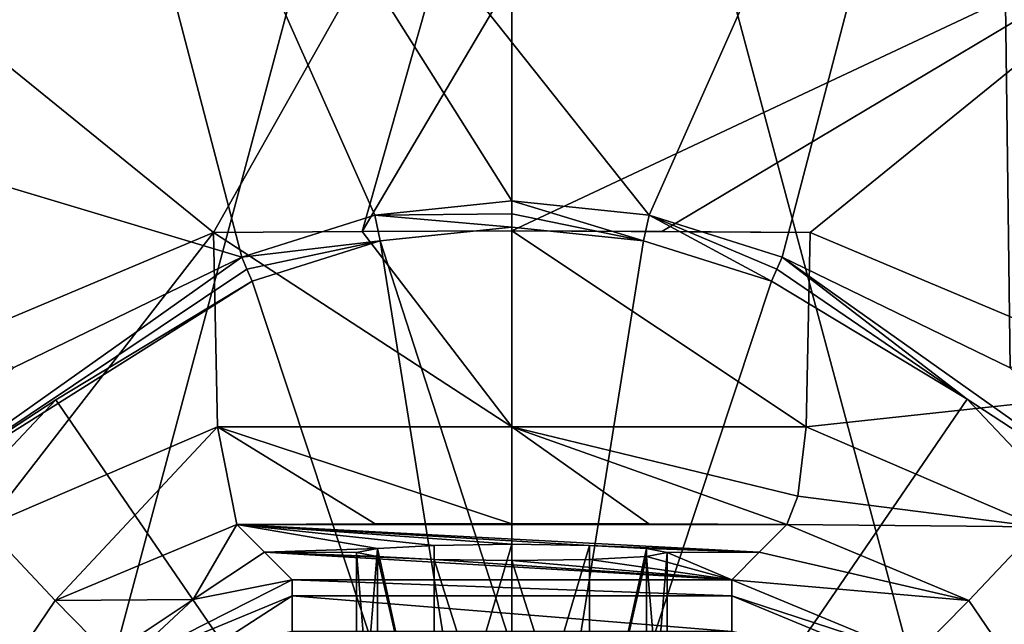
# Model space of a CAD drawing. Header units: metres. Extents: x -28 to 28, y -243 to 28.
# Tile 142 of 147: x -7 to 7, y 7 to 15. Entities that reach past the tile are written whole.
import ezdxf

# ---------------------------------------------------------------- set-up
doc = ezdxf.new("R2010")
doc.units = ezdxf.units.M
doc.layers.add('solid_10661043', color=7, linetype='CONTINUOUS')

msp = doc.modelspace()

# ---------------------------------------------------------------- linework, layer by layer
at = {"layer": 'solid_10661043'}
for points in [[(-13.249035, -22.95023, -76.5), (-13.249035, 22.95023, -76.5), (0, 26.5, -76.5)], [(0, -26.5, -76.5), (-13.249035, -22.95023, -76.5), (0, 26.5, -76.5)], [(-13.249035, 22.95023, -66), (0, -26.5, -66), (0, 26.5, -66)], [(13.249035, 22.95023, -76.5), (0, -26.5, -76.5), (0, 26.5, -76.5)], [(13.249035, -22.95023, -66), (13.249035, 22.95023, -66), (0, 26.5, -66)], [(0, -26.5, -66), (13.249035, -22.95023, -66), (0, 26.5, -66)], [(-6.575114, 23.005301, 164.100952), (-17.739256, 16.055988, 164.100952), (-3.652836, 11.825965, 171.156357)], [(-13.249035, 22.95023, -66), (-13.249035, -22.95023, -66), (0, -26.5, -66)], [(-6.575114, 23.005301, 164.100952), (0, 12.587008, 171.078125), (1.853014, 12.396173, 171.098068)], [(6.575209, 23.005274, 164.100952), (-6.575114, 23.005301, 164.100952), (1.853014, 12.396173, 171.098068)], [(-6.575114, 23.005301, 164.100952), (-1.852606, 12.396257, 171.098068), (0, 12.587008, 171.078125)], [(-6.575114, 23.005301, 164.100952), (-3.652836, 11.825965, 171.156357), (-1.852606, 12.396257, 171.098068)], [(13.249035, 22.95023, -76.5), (13.249035, -22.95023, -76.5), (0, -26.5, -76.5)], [(6.575209, 23.005274, 164.100952), (1.853014, 12.396173, 171.098068), (3.652836, 11.825965, 171.156357)], [(6.575209, 23.005274, 164.100952), (3.652836, 11.825965, 171.156357), (6.737401, 10.331901, 171.172104)], [(17.739323, 16.055916, 164.100952), (6.575209, 23.005274, 164.100952), (6.737401, 10.331901, 171.172104)], [(-9.652653, 16.718885, 164.275055), (0, 19.305305, 164.275055), (-4.032807, 12.158871, 167.073761)], [(-2.024312, 12.175471, 167.236572), (-4.032807, 12.158871, 167.073761), (0, 19.305305, 164.275055)], [(-2.024312, 12.175471, 167.236572), (0, 19.305305, 164.275055), (0, 15.59852, 165.992844)], [(-9.652653, 16.718885, 164.275055), (-4.032807, 12.158871, 167.073761), (-8.989624, 10.07582, 166.822617)], [(0, 12.181138, 167.29155), (0, 15.59852, 165.992844), (9.652653, 16.718885, 164.275055)], [(2.02642, 12.175459, 167.236465), (0, 12.181138, 167.29155), (9.652653, 16.718885, 164.275055)], [(4.032807, 12.158871, 167.073761), (2.02642, 12.175459, 167.236465), (9.652653, 16.718885, 164.275055)], [(8.989322, 10.076121, 166.822617), (4.032807, 12.158871, 167.073761), (9.652653, 16.718885, 164.275055)], [(-17.739256, 16.055988, 164.100952), (-6.733728, 10.334328, 171.172104), (-3.652836, 11.825965, 171.156357)], [(-2.024312, 12.175471, 167.236572), (0, 15.59852, 165.992844), (0, 12.181138, 167.29155)], [(0, 12.412549, 171.12616), (0, 12.587008, 171.078125), (-1.852606, 12.396257, 171.098068)], [(1.780323, 12.048734, 171.160812), (1.853014, 12.396173, 171.098068), (0, 12.587008, 171.078125)], [(0, 12.412549, 171.12616), (1.780323, 12.048734, 171.160812), (0, 12.587008, 171.078125)], [(-1.779552, 12.048894, 171.160797), (-1.852606, 12.396257, 171.098068), (-3.652836, 11.825965, 171.156357)], [(0, 12.412549, 171.12616), (-1.852606, 12.396257, 171.098068), (0, 12.23226, 171.141647)], [(-1.779552, 12.048894, 171.160797), (0, 12.23226, 171.141647), (-1.852606, 12.396257, 171.098068)], [(0, 12.412549, 171.12616), (0, 12.23226, 171.141647), (1.780323, 12.048734, 171.160812)], [(3.509435, 11.500868, 171.216782), (1.853014, 12.396173, 171.098068), (1.780323, 12.048734, 171.160812)], [(3.581639, 11.666224, 171.202866), (3.652836, 11.825965, 171.156357), (1.853014, 12.396173, 171.098068)], [(3.581639, 11.666224, 171.202866), (1.853014, 12.396173, 171.098068), (3.509435, 11.500868, 171.216782)], [(-7.118427, 8.184286, 166.534943), (-8.989624, 10.07582, 166.822617), (-4.032807, 12.158871, 167.073761)], [(-7.118427, 8.184286, 166.534943), (-4.032807, 12.158871, 167.073761), (-3.97916, 9.534646, 166.721344)], [(0, 9.535315, 166.93251), (-4.032807, 12.158871, 167.073761), (-2.024312, 12.175471, 167.236572)], [(-3.97916, 9.534646, 166.721344), (-4.032807, 12.158871, 167.073761), (0, 9.535315, 166.93251)], [(0, 9.535315, 166.93251), (-2.024312, 12.175471, 167.236572), (0, 12.181138, 167.29155)], [(-1.779552, 12.048894, 171.160797), (0, 6.552762, 171.302414), (0, 12.23226, 171.141647)], [(1.780323, 12.048734, 171.160812), (0, 12.23226, 171.141647), (0, 0.909153, 171.849655)], [(0, 6.552762, 171.302414), (0, 0.909153, 171.849655), (0, 12.23226, 171.141647)], [(4.032807, 12.158871, 167.073761), (0, 12.181138, 167.29155), (2.02642, 12.175459, 167.236465)], [(3.979161, 9.534649, 166.721359), (0, 12.181138, 167.29155), (4.032807, 12.158871, 167.073761)], [(0, 9.535315, 166.93251), (0, 12.181138, 167.29155), (3.979161, 9.534649, 166.721359)], [(3.979161, 9.534649, 166.721359), (4.032807, 12.158871, 167.073761), (8.989322, 10.076121, 166.822617)], [(-3.581637, 11.666224, 171.202866), (-1.779552, 12.048894, 171.160797), (-3.652836, 11.825965, 171.156357)], [(-3.581637, 11.666224, 171.202866), (-3.509435, 11.500868, 171.216782), (-1.779552, 12.048894, 171.160797)], [(-1.779552, 12.048894, 171.160797), (-3.509435, 11.500868, 171.216782), (0, 0.909153, 171.849655)], [(-1.779552, 12.048894, 171.160797), (0, 0.909153, 171.849655), (0, 6.552762, 171.302414)], [(3.509435, 11.500868, 171.216782), (1.780323, 12.048734, 171.160812), (0, 0.909153, 171.849655)], [(-8.859983, 8.137816, 171.36351), (-3.652836, 11.825965, 171.156357), (-6.733728, 10.334328, 171.172104)], [(-8.859983, 8.137816, 171.36351), (-3.581637, 11.666224, 171.202866), (-3.652836, 11.825965, 171.156357)], [(3.581639, 11.666224, 171.202866), (6.156012, 9.906165, 171.389755), (3.652836, 11.825965, 171.156357)], [(8.861165, 8.136317, 171.363617), (6.737401, 10.331901, 171.172104), (3.652836, 11.825965, 171.156357)], [(8.861165, 8.136317, 171.363617), (3.652836, 11.825965, 171.156357), (6.156012, 9.906165, 171.389755)], [(-8.859983, 8.137816, 171.36351), (-3.509435, 11.500868, 171.216782), (-3.581637, 11.666224, 171.202866)], [(3.581639, 11.666224, 171.202866), (3.509435, 11.500868, 171.216782), (6.156012, 9.906165, 171.389755)], [(-8.859983, 8.137816, 171.36351), (-6.165711, 9.898356, 171.390656), (-3.509435, 11.500868, 171.216782)], [(-6.165711, 9.898356, 171.390656), (0, 0.909153, 171.849655), (-3.509435, 11.500868, 171.216782)], [(6.156012, 9.906165, 171.389755), (3.509435, 11.500868, 171.216782), (0, 0.909153, 171.849655)], [(7.118525, 8.184196, 166.534943), (3.979161, 9.534649, 166.721359), (8.989322, 10.076121, 166.822617)], [(-8.859983, 8.137816, 171.36351), (-8.283858, 7.656343, 171.656052), (-6.165711, 9.898356, 171.390656)], [(-6.165711, 9.898356, 171.390656), (-8.283858, 7.656343, 171.656052), (0, 0.909153, 171.849655)], [(8.278316, 7.664071, 171.655106), (6.156012, 9.906165, 171.389755), (0, 0.909153, 171.849655)], [(8.861165, 8.136317, 171.363617), (6.156012, 9.906165, 171.389755), (8.278316, 7.664071, 171.655106)], [(-7.118427, 8.184286, 166.534943), (-3.97916, 9.534646, 166.721344), (-6.175178, 7.186336, 164.231293)], [(-3.97916, 9.534646, 166.721344), (-3.717684, 8.212887, 164.402695), (-6.175178, 7.186336, 164.231293)], [(-3.97916, 9.534646, 166.721344), (0, 9.535315, 166.93251), (0, 8.223587, 164.606857)], [(-3.97916, 9.534646, 166.721344), (0, 8.223587, 164.606857), (-1.848513, 8.220936, 164.556259)], [(-3.97916, 9.534646, 166.721344), (-1.848513, 8.220936, 164.556259), (-3.717684, 8.212887, 164.402695)], [(0, 9.535315, 166.93251), (3.717684, 8.212887, 164.402695), (1.849084, 8.220934, 164.556229)], [(0, 9.535315, 166.93251), (3.863832, 8.598537, 165.717178), (3.717684, 8.212887, 164.402695)], [(0, 9.535315, 166.93251), (1.849084, 8.220934, 164.556229), (0, 8.223587, 164.606857)], [(0, 9.535315, 166.93251), (3.979161, 9.534649, 166.721359), (3.863832, 8.598537, 165.717178)], [(3.863832, 8.598537, 165.717178), (3.979161, 9.534649, 166.721359), (7.118525, 8.184196, 166.534943)], [(3.863832, 8.598537, 165.717178), (7.118525, 8.184196, 166.534943), (3.717684, 8.212887, 164.402695)], [(-7.118427, 8.184286, 166.534943), (-6.175178, 7.186336, 164.231293), (-6.941031, 6.061008, 164.35022)], [(-6.175178, 7.186336, 164.231293), (-3.717684, 8.212887, 164.402695), (-4.309008, 7.200229, 150.152191)], [(-4.309008, 7.200229, 150.152191), (-3.717684, 8.212887, 164.402695), (-3.344558, 7.839761, 157.283035)], [(-3.717684, 8.212887, 164.402695), (-1.848513, 8.220936, 164.556259), (3.717684, 8.212887, 164.402695)], [(-3.717684, 8.212887, 164.402695), (3.717684, 8.212887, 164.402695), (3.344558, 7.839761, 157.283035)], [(1.049339, 7.930741, 159.019043), (-3.717684, 8.212887, 164.402695), (3.344558, 7.839761, 157.283035)], [(-1.818271, 7.890472, 158.250656), (-3.344558, 7.839761, 157.283035), (-3.717684, 8.212887, 164.402695)], [(-1.049339, 7.930741, 159.019043), (-1.818271, 7.890472, 158.250656), (-3.717684, 8.212887, 164.402695)], [(0, 7.945466, 159.300003), (-1.049339, 7.930741, 159.019043), (-3.717684, 8.212887, 164.402695)], [(1.049339, 7.930741, 159.019043), (0, 7.945466, 159.300003), (-3.717684, 8.212887, 164.402695)], [(-1.848513, 8.220936, 164.556259), (0, 8.223587, 164.606857), (1.849084, 8.220934, 164.556229)], [(-1.848513, 8.220936, 164.556259), (1.849084, 8.220934, 164.556229), (3.717684, 8.212887, 164.402695)], [(6.176036, 7.185486, 164.231339), (3.344558, 7.839761, 157.283035), (3.717684, 8.212887, 164.402695)], [(7.118525, 8.184196, 166.534943), (6.176036, 7.185486, 164.231339), (3.717684, 8.212887, 164.402695)], [(7.118525, 8.184196, 166.534943), (6.941476, 6.059964, 164.350372), (6.176036, 7.185486, 164.231339)], [(-1.818271, 7.890472, 158.250656), (-2.100001, 7.83541, 157.199997), (-3.344558, 7.839761, 157.283035)], [(-1.818271, 7.890472, 158.250656), (-1.818643, 4.394327, 158.250015), (-2.100001, 4.403491, 157.199997)], [(-1.818271, 7.890472, 158.250656), (-2.100001, 4.403491, 157.199997), (-2.100001, 7.83541, 157.199997)], [(-1.818271, 7.890472, 158.250656), (-1.049982, 4.387619, 159.018661), (-1.818643, 4.394327, 158.250015)], [(-1.049339, 7.930741, 159.019043), (-1.049982, 4.387619, 159.018661), (-1.818271, 7.890472, 158.250656)], [(0, 7.945466, 159.300003), (0, 4.385164, 159.300003), (-1.049982, 4.387619, 159.018661)], [(0, 7.945466, 159.300003), (-1.049982, 4.387619, 159.018661), (-1.049339, 7.930741, 159.019043)], [(1.049339, 7.930741, 159.019043), (0, 4.385164, 159.300003), (0, 7.945466, 159.300003)], [(1.049339, 7.930741, 159.019043), (1.049982, 4.387619, 159.018661), (0, 4.385164, 159.300003)], [(1.818271, 7.890472, 158.250656), (1.049982, 4.387619, 159.018661), (1.049339, 7.930741, 159.019043)], [(1.818271, 7.890472, 158.250656), (1.049339, 7.930741, 159.019043), (3.344558, 7.839761, 157.283035)], [(1.818271, 7.890472, 158.250656), (1.818643, 4.394327, 158.250015), (1.049982, 4.387619, 159.018661)], [(2.100001, 7.83541, 157.199997), (1.818643, 4.394327, 158.250015), (1.818271, 7.890472, 158.250656)], [(2.100001, 7.83541, 157.199997), (1.818271, 7.890472, 158.250656), (3.344558, 7.839761, 157.283035)], [(-4.309008, 7.200229, 150.152191), (-3.344558, 7.839761, 157.283035), (-2.971432, 7.466635, 150.163361)], [(-3.344558, 7.839761, 157.283035), (2.971432, 7.466635, 150.163361), (-2.971432, 7.466635, 150.163361)], [(-1.049339, 7.740078, 155.380966), (2.971432, 7.466635, 150.163361), (-3.344558, 7.839761, 157.283035)], [(-1.818271, 7.780347, 156.149338), (-1.049339, 7.740078, 155.380966), (-3.344558, 7.839761, 157.283035)], [(-2.100001, 7.83541, 157.199997), (-1.818271, 7.780347, 156.149338), (-3.344558, 7.839761, 157.283035)], [(-2.100001, 7.83541, 157.199997), (-2.100001, 4.403491, 157.199997), (-1.818643, 4.412654, 156.149979)], [(-2.100001, 7.83541, 157.199997), (-1.818643, 4.412654, 156.149979), (-1.818271, 7.780347, 156.149338)], [(-1.818271, 7.780347, 156.149338), (-1.818643, 4.412654, 156.149979), (-1.049982, 4.419362, 155.381332)], [(-1.818271, 7.780347, 156.149338), (-1.049982, 4.419362, 155.381332), (-1.049339, 7.740078, 155.380966)], [(-1.049339, 7.740078, 155.380966), (-1.049982, 4.419362, 155.381332), (0, 4.421817, 155.100006)], [(-1.049339, 7.740078, 155.380966), (0, 4.421817, 155.100006), (0, 7.725353, 155.100006)], [(-1.049339, 7.740078, 155.380966), (0, 7.725353, 155.100006), (2.971432, 7.466635, 150.163361)], [(1.049339, 7.740078, 155.380966), (0, 7.725353, 155.100006), (1.049982, 4.419362, 155.381332)], [(1.049339, 7.740078, 155.380966), (2.971432, 7.466635, 150.163361), (0, 7.725353, 155.100006)], [(0, 7.725353, 155.100006), (0, 4.421817, 155.100006), (1.049982, 4.419362, 155.381332)], [(1.049339, 7.740078, 155.380966), (1.049982, 4.419362, 155.381332), (1.818271, 7.780347, 156.149338)], [(1.049339, 7.740078, 155.380966), (1.818271, 7.780347, 156.149338), (2.971432, 7.466635, 150.163361)], [(1.818271, 7.780347, 156.149338), (1.049982, 4.419362, 155.381332), (1.818643, 4.412654, 156.149979)], [(1.818271, 7.780347, 156.149338), (2.100001, 4.403491, 157.199997), (2.100001, 7.83541, 157.199997)], [(1.818271, 7.780347, 156.149338), (2.100001, 7.83541, 157.199997), (2.971432, 7.466635, 150.163361)], [(1.818271, 7.780347, 156.149338), (1.818643, 4.412654, 156.149979), (2.100001, 4.403491, 157.199997)], [(2.100001, 7.83541, 157.199997), (2.100001, 4.403491, 157.199997), (1.818643, 4.394327, 158.250015)], [(2.100001, 7.83541, 157.199997), (3.344558, 7.839761, 157.283035), (2.971432, 7.466635, 150.163361)], [(6.176036, 7.185486, 164.231339), (2.971432, 7.466635, 150.163361), (3.344558, 7.839761, 157.283035)], [(-8.283858, 7.656343, 171.656052), (-9.723983, 4.928866, 171.994553), (0, 0.909153, 171.849655)], [(9.72159, 4.935388, 171.993729), (8.278316, 7.664071, 171.655106), (0, 0.909153, 171.849655)], [(-5.289133, 6.290431, 149.69223), (-4.309008, 7.200229, 150.152191), (-2.971432, 7.466635, 150.163361)], [(-5.289133, 6.290431, 149.69223), (-2.971432, 7.466635, 150.163361), (-2.971432, 7.249443, 149.69223)], [(2.971432, 7.249443, 149.69223), (-2.971432, 7.466635, 150.163361), (2.971432, 7.466635, 150.163361)], [(-2.971432, 7.249443, 149.69223), (-2.971432, 7.466635, 150.163361), (2.971432, 7.249443, 149.69223)], [(6.176036, 7.185486, 164.231339), (5.442205, 6.4432, 150.148254), (2.971432, 7.466635, 150.163361)], [(2.971432, 7.249443, 149.69223), (2.971432, 7.466635, 150.163361), (5.442205, 6.4432, 150.148254)], [(-6.175178, 7.186336, 164.231293), (-4.309008, 7.200229, 150.152191), (-5.4432, 6.442205, 150.148254)], [(-5.289133, 6.290431, 149.69223), (-5.4432, 6.442205, 150.148254), (-4.309008, 7.200229, 150.152191)], [(-5.289133, 6.290431, 149.69223), (-2.971432, 7.249443, 149.69223), (-4.042229, 6.554837, 149.5)], [(-2.971432, 7.249443, 149.69223), (-2.971432, 6.767595, 149.5), (-4.042229, 6.554837, 149.5)], [(-2.971432, 7.249443, 149.69223), (2.971432, 6.767595, 149.5), (-2.971432, 6.767595, 149.5)], [(-2.971432, 7.249443, 149.69223), (2.971432, 7.249443, 149.69223), (2.971432, 6.767595, 149.5)], [(2.971432, 7.249443, 149.69223), (5.290431, 6.289133, 149.69223), (2.971432, 6.767595, 149.5)], [(2.971432, 7.249443, 149.69223), (5.442205, 6.4432, 150.148254), (5.290431, 6.289133, 149.69223)], [(-6.941031, 6.061008, 164.35022), (-6.175178, 7.186336, 164.231293), (-5.4432, 6.442205, 150.148254)], [(6.176036, 7.185486, 164.231339), (6.941476, 6.059964, 164.350372), (5.442205, 6.4432, 150.148254)]]:
    msp.add_3dface(points, dxfattribs=at)

doc.saveas('drawing.dxf')
